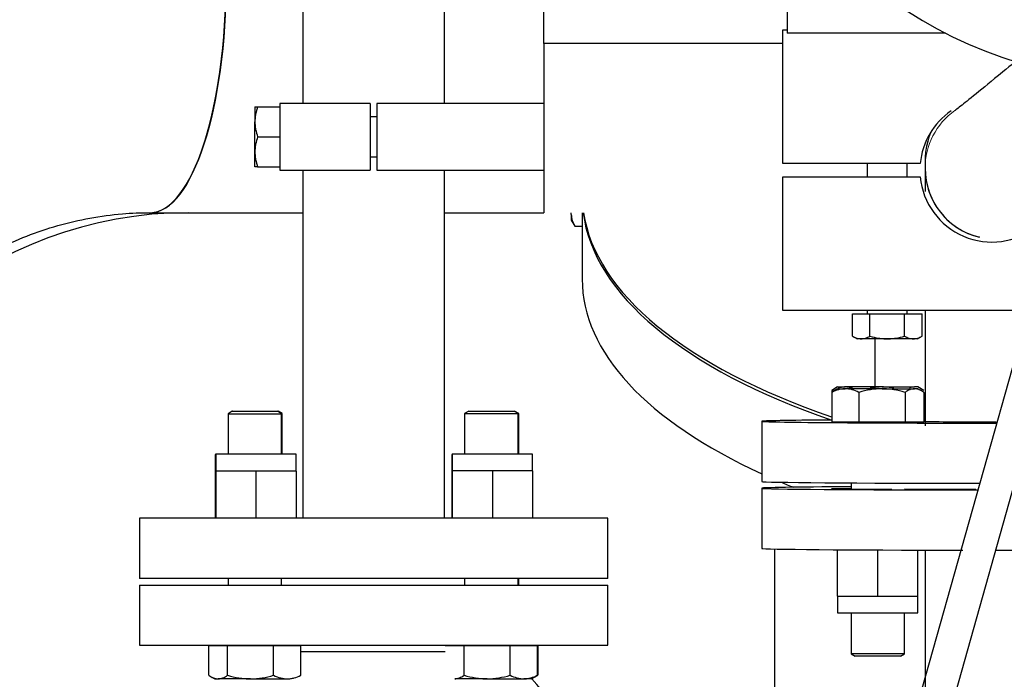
# Model space of a CAD drawing. Header units: inches. Extents: x 0 to 29700, y -16 to 21000.
# Tile 89 of 256: x 1951 to 2246, y 15706 to 15903. Entities that reach past the tile are written whole.
import ezdxf

# ---------------------------------------------------------------- set-up
doc = ezdxf.new("R2010")
doc.units = ezdxf.units.IN
doc.layers.add('1', color=7, linetype='Continuous', true_color=0xffffff)

msp = doc.modelspace()

# ---------------------------------------------------------------- linework, layer by layer
at = {"layer": '1', "color": 2, "linetype": 'Continuous', "lineweight": 25}
for p, q in [((2035.852, 15990.986), (2035.852, 15877.796)), ((2296.088, 15969.848), (1973.248, 14822.172)), ((1982.875, 14819.464), (2305.715, 15967.14)), ((2078.252, 15877.796), (2078.252, 15935.838)), ((2107.901, 15895.654), (2107.901, 15935.841)), ((2180.654, 15913.827), (2180.654, 15898.827)), ((2179.366, 15899.829), (2180.657, 15899.829)), ((2179.366, 15859.829), (2179.366, 15899.829)), ((2227.978, 15898.827), (2180.654, 15898.827)), ((2107.901, 15895.654), (2107.901, 15845.093)), ((2179.367, 15895.654), (2107.901, 15895.654)), ((2056.052, 15877.793), (2029.052, 15877.793)), ((2029.052, 15877.793), (2029.052, 15857.793)), ((2056.052, 15877.793), (2056.052, 15857.793)), ((2107.901, 15877.793), (2058.052, 15877.793)), ((2058.052, 15877.793), (2058.052, 15857.793)), ((2021.552, 15876.793), (2021.552, 15872.293)), ((2022.356, 15876.793), (2029.052, 15876.793)), ((2021.552, 15863.293), (2021.552, 15872.293)), ((2058.054, 15873.793), (2056.053, 15873.793)), ((2022.356, 15867.793), (2029.052, 15867.793)), ((2021.552, 15858.793), (2021.552, 15863.293)), ((2056.053, 15861.793), (2058.054, 15861.793)), ((2221.918, 15860.728), (2221.918, 15860.726)), ((2221.918, 15860.726), (2221.918, 15858.387)), ((2022.356, 15858.793), (2029.052, 15858.793)), ((2029.052, 15857.793), (2056.052, 15857.793)), ((2035.852, 15857.794), (2035.852, 15753.745)), ((2058.052, 15857.793), (2107.901, 15857.793)), ((2078.252, 15753.745), (2078.252, 15857.794)), ((2220.459, 15859.829), (2179.366, 15859.829)), ((2204.598, 15859.831), (2204.598, 15855.83)), ((2216.598, 15855.83), (2216.598, 15859.831)), ((2221.918, 15858.388), (2221.918, 15858.387)), ((2179.366, 15855.829), (2220.459, 15855.829)), ((2179.366, 15815.829), (2179.366, 15855.829)), ((1990.218, 15845.108), (1990.313, 15845.108)), ((1990.313, 15845.108), (2035.851, 15845.108)), ((2078.253, 15845.108), (2107.901, 15845.108)), ((2116.134, 15844.522), (2116.134, 15845.093)), ((2116.134, 15844.522), (2116.134, 15842.915)), ((2116.134, 15842.915), (2117.205, 15841.058)), ((2119.401, 15845.092), (2119.401, 15825.226)), ((2117.205, 15841.058), (2119.401, 15841.058)), ((2252.765, 15815.829), (2179.366, 15815.829)), ((2204.598, 15815.83), (2204.598, 15814.894)), ((2216.598, 15814.894), (2216.598, 15815.83)), ((2200.206, 15814.894), (2205.402, 15814.894)), ((2200.206, 15808.197), (2200.206, 15814.894)), ((2205.402, 15808.197), (2205.402, 15814.894)), ((2205.402, 15814.894), (2215.795, 15814.894)), ((2215.795, 15814.894), (2220.991, 15814.894)), ((2215.795, 15808.197), (2215.795, 15814.894)), ((2220.991, 15808.197), (2220.991, 15814.894)), ((2200.206, 15808.197), (2201.598, 15807.394)), ((2202.804, 15807.394), (2201.598, 15807.394)), ((2210.598, 15807.394), (2202.804, 15807.394)), ((2206.901, 15807.386), (2206.901, 15792.445)), ((2218.393, 15807.394), (2210.598, 15807.394)), ((2219.598, 15807.394), (2218.393, 15807.394)), ((2219.598, 15807.394), (2220.991, 15808.197)), ((2195.762, 15792.994), (2193.984, 15791.967)), ((2195.762, 15792.45), (2193.984, 15791.423)), ((2195.762, 15792.994), (2198.063, 15792.994)), ((2195.762, 15792.45), (2198.063, 15792.45)), ((2209.031, 15792.994), (2198.063, 15792.994)), ((2209.031, 15792.45), (2198.063, 15792.45)), ((2209.031, 15792.994), (2218.731, 15792.994)), ((2209.031, 15792.45), (2218.731, 15792.45)), ((2219.762, 15792.994), (2218.731, 15792.994)), ((2219.762, 15792.45), (2218.731, 15792.45)), ((2221.541, 15791.967), (2219.762, 15792.994)), ((2221.541, 15791.423), (2219.762, 15792.45)), ((2193.984, 15791.922), (2193.984, 15791.423)), ((2193.984, 15791.378), (2193.984, 15782.45)), ((2202.141, 15791.378), (2202.141, 15782.45)), ((2215.92, 15791.378), (2215.92, 15782.45)), ((2221.541, 15791.378), (2221.541, 15782.45)), ((2014.761, 15785.712), (2013.535, 15785.003)), ((2013.535, 15785.003), (2013.535, 15772.861)), ((2013.535, 15785.003), (2029.535, 15785.003)), ((2014.761, 15785.712), (2028.308, 15785.712)), ((2014.924, 15785.737), (2014.881, 15785.712)), ((2014.924, 15785.737), (2028.47, 15785.737)), ((2029.535, 15785.003), (2028.308, 15785.712)), ((2029.697, 15785.028), (2028.47, 15785.737)), ((2029.491, 15785.028), (2029.697, 15785.028)), ((2029.535, 15772.861), (2029.535, 15785.003)), ((2029.697, 15772.861), (2029.697, 15785.028)), ((2085.472, 15785.718), (2084.245, 15785.01)), ((2084.245, 15785.01), (2100.245, 15785.01)), ((2084.245, 15785.01), (2084.245, 15772.868)), ((2085.472, 15785.718), (2099.018, 15785.718)), ((2085.634, 15785.743), (2085.591, 15785.718)), ((2085.634, 15785.743), (2099.18, 15785.743)), ((2100.245, 15785.01), (2099.018, 15785.718)), ((2100.407, 15785.035), (2099.18, 15785.743)), ((2100.202, 15785.035), (2100.407, 15785.035)), ((2100.245, 15772.868), (2100.245, 15785.01)), ((2100.407, 15772.868), (2100.407, 15785.035)), ((2173.118, 15782.722), (2173.118, 15764.722)), ((2202.141, 15782.45), (2193.984, 15782.45)), ((2199.762, 15782.45), (2199.762, 15782.417)), ((2215.92, 15782.45), (2202.141, 15782.45)), ((2215.762, 15782.417), (2215.762, 15782.45)), ((2221.541, 15782.45), (2215.92, 15782.45)), ((2009.859, 15772.837), (2009.697, 15772.837)), ((2009.697, 15772.837), (2009.697, 15767.837)), ((2009.859, 15772.862), (2009.859, 15767.862)), ((2033.859, 15772.862), (2009.859, 15772.862)), ((2033.859, 15767.862), (2033.859, 15772.862)), ((2080.407, 15772.843), (2080.407, 15767.843)), ((2080.57, 15772.843), (2080.407, 15772.843)), ((2080.57, 15772.868), (2080.57, 15767.868)), ((2104.57, 15772.868), (2080.57, 15772.868)), ((2104.57, 15767.868), (2104.57, 15772.868)), ((2009.859, 15767.837), (2009.697, 15767.837)), ((2009.697, 15767.837), (2009.697, 15753.743)), ((2015.859, 15767.862), (2009.859, 15767.862)), ((2009.859, 15767.862), (2009.859, 15753.762)), ((2021.859, 15767.862), (2015.859, 15767.862)), ((2027.859, 15767.862), (2021.859, 15767.862)), ((2021.859, 15767.862), (2021.859, 15753.762)), ((2033.859, 15767.862), (2027.859, 15767.862)), ((2033.859, 15767.862), (2033.859, 15753.762)), ((2080.57, 15767.843), (2080.407, 15767.843)), ((2080.407, 15767.843), (2080.407, 15753.743)), ((2086.57, 15767.868), (2080.57, 15767.868)), ((2080.57, 15767.868), (2080.57, 15753.768)), ((2092.57, 15767.868), (2086.57, 15767.868)), ((2098.57, 15767.868), (2092.57, 15767.868)), ((2092.57, 15767.868), (2092.57, 15753.768)), ((2104.57, 15767.868), (2098.57, 15767.868)), ((2104.57, 15767.868), (2104.57, 15753.768)), ((2173.118, 15764.722), (2173.118, 15764.722)), ((2173.118, 15762.722), (2173.118, 15744.723)), ((2199.762, 15764.298), (2199.762, 15762.428)), ((1987.052, 15753.743), (1987.052, 15735.743)), ((2057.052, 15753.743), (1987.052, 15753.743)), ((2021.859, 15753.762), (2009.859, 15753.762)), ((2013.535, 15753.761), (2013.535, 15753.743)), ((2033.859, 15753.762), (2021.859, 15753.762)), ((2029.535, 15753.743), (2029.535, 15753.761)), ((2033.697, 15753.762), (2033.697, 15753.743)), ((2127.052, 15753.743), (2057.052, 15753.743)), ((2092.57, 15753.768), (2080.57, 15753.768)), ((2084.245, 15753.767), (2084.245, 15753.742)), ((2104.57, 15753.768), (2092.57, 15753.768)), ((2100.245, 15753.742), (2100.245, 15753.767)), ((2104.407, 15753.768), (2104.407, 15753.743)), ((2127.052, 15735.743), (2127.052, 15753.743)), ((2173.118, 15744.723), (2173.118, 15744.723)), ((2195.762, 15730.45), (2195.762, 15744.326)), ((2207.762, 15730.45), (2207.762, 15744.258)), ((2219.762, 15730.45), (2219.762, 15744.215)), ((2221.918, 15744.209), (2221.918, 15578.494)), ((2057.052, 15735.743), (1987.052, 15735.743)), ((1987.052, 15733.743), (2127.052, 15733.743)), ((1987.052, 15733.743), (1987.052, 15715.743)), ((2013.535, 15735.744), (2013.535, 15733.744)), ((2029.535, 15733.744), (2029.535, 15735.744)), ((2127.052, 15735.743), (2057.052, 15735.743)), ((2084.245, 15735.744), (2084.245, 15733.744)), ((2100.245, 15733.744), (2100.245, 15735.744)), ((2100.407, 15733.744), (2100.407, 15735.744)), ((2127.052, 15715.743), (2127.052, 15733.743)), ((2195.762, 15730.45), (2195.762, 15725.45)), ((2195.762, 15730.45), (2201.762, 15730.45)), ((2201.762, 15730.45), (2207.762, 15730.45)), ((2207.762, 15730.45), (2213.762, 15730.45)), ((2213.762, 15730.45), (2219.762, 15730.45)), ((2219.762, 15725.45), (2219.762, 15730.45)), ((2195.762, 15725.45), (2219.762, 15725.45)), ((2199.762, 15725.45), (2199.762, 15713.158)), ((2215.762, 15713.158), (2215.762, 15725.45)), ((1987.052, 15715.743), (2127.052, 15715.743)), ((2007.756, 15715.712), (2013.377, 15715.712)), ((2007.756, 15706.784), (2007.756, 15715.712)), ((2007.918, 15715.737), (2013.534, 15715.737)), ((2007.918, 15715.712), (2007.918, 15715.737)), ((2013.377, 15706.784), (2013.377, 15715.712)), ((2013.377, 15715.712), (2027.156, 15715.712)), ((2013.535, 15715.743), (2013.535, 15715.712)), ((2027.156, 15715.712), (2035.313, 15715.712)), ((2027.156, 15706.784), (2027.156, 15715.712)), ((2029.535, 15715.712), (2029.535, 15715.743)), ((2035.313, 15706.784), (2035.313, 15715.712)), ((2078.466, 15715.718), (2084.087, 15715.718)), ((2084.087, 15715.718), (2097.866, 15715.718)), ((2084.087, 15706.79), (2084.087, 15715.718)), ((2084.245, 15715.743), (2084.245, 15715.718)), ((2097.866, 15715.718), (2106.024, 15715.718)), ((2097.866, 15706.79), (2097.866, 15715.718)), ((2100.245, 15715.718), (2100.245, 15715.743)), ((2106.024, 15706.79), (2106.024, 15715.718)), ((2106.186, 15706.815), (2106.186, 15715.743)), ((2057.052, 15713.743), (2035.312, 15713.743)), ((2078.467, 15713.743), (2057.052, 15713.743)), ((2215.762, 15713.158), (2199.762, 15713.158)), ((2199.762, 15713.158), (2200.989, 15712.45)), ((2214.536, 15712.45), (2215.762, 15713.158)), ((2214.536, 15712.45), (2200.989, 15712.45)), ((2007.756, 15706.739), (2009.535, 15705.712)), ((2009.535, 15705.712), (2010.566, 15705.712)), ((2020.266, 15705.712), (2010.566, 15705.712)), ((2020.266, 15705.712), (2031.234, 15705.712)), ((2090.977, 15705.718), (2081.277, 15705.718)), ((2090.977, 15705.718), (2101.945, 15705.718)), ((2104.245, 15705.718), (2101.945, 15705.718)), ((2104.245, 15705.718), (2106.024, 15706.745))]:
    msp.add_line(p, q, dxfattribs=at)
for centre, radius, start, end in [((2001.902, 15874.694), 259.85, 90, 180), ((2001.886, 15870.84), 259.85, 90, 180), ((2001.886, 15870.84), 120.15, 90, 180), ((2241.866, 15857.829), 21.5, 124.47084, 174.66244), ((2241.866, 15857.829), 21.5, 185.33756, 308.47379), ((2001.652, 15724.958), 120.15, 90, 170.66109), ((2069.569, 15673.243), 47.586, 316.55281, 43.09903)]:
    msp.add_arc(centre, radius, start, end, dxfattribs=at)
for centre, major_axis, ratio, start_param, end_param in [((2300.901, 15970.615), (125, 0), 0.7071068, 1.5707963, 4.4800093), ((1990.218, 15914.958), (0, 69.85), 0.3255682, 3.1458142, 6.2831853), ((1990.218, 15914.958), (0, 69.85), 0.3255682, 3.1458142, 6.2831853), ((1990.218, 15914.958), (0, -69.85), 0.3255682, 0, 1.5707963), ((2243.118, 15858.387), (-21.2, 0), 0.9999704, 0, 1.3349773), ((2316.901, 15849.647), (197.5, 0), 0.4305111, 3.1951183, 4.0406092), ((2316.901, 15850.508), (197.5, 0), 0.4297911, 3.20537, 4.0405693), ((2316.901, 15825.226), (197.5, 0), 0.4297911, 3.1415927, 3.8969631), ((2243.118, 15782.722), (-70, 0), 0.0076945, 5.4904242, 6.2831853), ((2243.118, 15782.722), (-70, 0), 0.0076945, 0, 1.5707964), ((2207.762, 15782.45), (-9, 0), 0.0076945, 0.0000157, 3.1415102), ((2243.118, 15782.722), (-21.75, 0), 0.0076945, 0.1263511, 1.5707964), ((2243.118, 15764.722), (-70, 0), 0.0076945, 0, 1.500896), ((2243.118, 15762.722), (-70, 0), 0.0076945, 5.380366, 6.2831853), ((2243.118, 15762.722), (-70, 0), 0.0076945, 0, 1.4929423), ((2316.901, 15825.226), (197.5, 0), 0.4297911, 3.9385943, 3.9645172), ((2202.922, 15762.493), (-9, 0), 0.0076945, 5.0712055, 6.2831853), ((2202.922, 15762.493), (-9, 0), 0.0076945, 0, 2.2077629), ((2202.922, 15762.493), (-9, 0), 0.0076945, 2.2077629, 3.1428088), ((2243.118, 15762.722), (-41, 0), 0.0076945, 0.8403074, 1.4216977), ((2243.118, 15744.723), (-70, 0), 0.0076945, 0, 1.4284415), ((2243.118, 15744.723), (-70, 0), 0.0076945, 1.5691259, 3.1417611)]:
    msp.add_ellipse(centre, major_axis=major_axis, ratio=ratio, start_param=start_param, end_param=end_param, dxfattribs=at)
at = {"layer": '1', "color": 110, "linetype": 'Continuous', "lineweight": 13}
for centre, major_axis, ratio, start_param, end_param in [((1990.313, 15914.958), (0, -69.85), 0.3255682, 0, 1.5707963), ((2243.118, 15858.387), (-21.2, 0), 0.9999704, 5.3326443, 6.2831768), ((2243.118, 15860.726), (-21.2, 0), 0.9999704, 5.853857, 6.2831768)]:
    msp.add_ellipse(centre, major_axis=major_axis, ratio=ratio, start_param=start_param, end_param=end_param, dxfattribs=at)
at = {"layer": '1', "color": 2, "linetype": 'Continuous', "lineweight": 25}
for points, knots in [([(2249.798, 15891.017), (2247.214, 15888.897), (2241.731, 15884.408), (2235.437, 15879.289), (2231.849, 15876.417), (2230.894, 15875.676), (2230.878, 15875.669), (2230.878, 15875.669)], [0, 0, 0, 0, 0.2411667, 0.5535282, 0.8296298, 0.9998244, 1, 1, 1, 1]), ([(2021.552, 15876.793), (2021.554, 15876.793), (2021.573, 15876.793), (2021.644, 15876.793), (2021.699, 15876.793), (2021.909, 15876.793), (2022.111, 15876.793), (2022.356, 15876.793)], [0, 0, 0, 0, 0.2394928, 0.2394928, 0.4929952, 0.4929952, 1, 1, 1, 1]), ([(2022.356, 15876.793), (2022.111, 15876.058), (2021.909, 15875.317), (2021.699, 15874.193), (2021.644, 15873.817), (2021.571, 15873.059), (2021.552, 15872.677), (2021.552, 15872.293)], [0, 0, 0, 0, 0.5, 0.5, 0.75, 0.75, 1, 1, 1, 1]), ([(2021.552, 15872.293), (2021.552, 15871.909), (2021.571, 15871.528), (2021.644, 15870.77), (2021.699, 15870.393), (2021.909, 15869.269), (2022.111, 15868.528), (2022.356, 15867.793)], [0, 0, 0, 0, 0.25, 0.25, 0.5, 0.5, 1, 1, 1, 1]), ([(2022.356, 15867.793), (2022.111, 15867.058), (2021.909, 15866.317), (2021.699, 15865.193), (2021.644, 15864.817), (2021.571, 15864.059), (2021.552, 15863.677), (2021.552, 15863.293)], [0, 0, 0, 0, 0.5, 0.5, 0.75, 0.75, 1, 1, 1, 1]), ([(2222.949, 15867.26), (2222.776, 15866.724), (2222.403, 15865.397), (2222.072, 15863.534), (2221.943, 15861.959), (2221.92, 15861.141), (2221.918, 15860.816), (2221.918, 15860.745), (2221.918, 15860.74), (2221.918, 15860.736), (2221.918, 15860.734), (2221.918, 15860.731), (2221.918, 15860.728), (2221.918, 15860.719), (2221.918, 15860.106), (2221.918, 15857.09), (2221.918, 15853.161), (2221.918, 15851.411)], [0, 0, 0, 0, 0.0370591, 0.0906722, 0.1245495, 0.1406107, 0.1451723, 0.1454047, 0.1455507, 0.145691, 0.1459044, 0.1463498, 0.1477564, 0.1568075, 0.3646902, 0.7544088, 1, 1, 1, 1]), ([(2021.552, 15863.293), (2021.552, 15862.909), (2021.571, 15862.528), (2021.644, 15861.77), (2021.699, 15861.393), (2021.909, 15860.269), (2022.111, 15859.528), (2022.356, 15858.793)], [0, 0, 0, 0, 0.25, 0.25, 0.5, 0.5, 1, 1, 1, 1]), ([(2022.356, 15858.793), (2022.111, 15858.793), (2021.909, 15858.793), (2021.699, 15858.793), (2021.644, 15858.793), (2021.572, 15858.793), (2021.552, 15858.793), (2021.552, 15858.793)], [0, 0, 0, 0, 0.5024353, 0.5024353, 0.7536529, 0.7536529, 1, 1, 1, 1]), ([(2221.918, 15858.387), (2221.943, 15855.864), (2222.772, 15851.014), (2226.663, 15844.262), (2232.238, 15839.741), (2236.366, 15838.271), (2238.17, 15837.874)], [0, 0, 0, 0, 0.2577835, 0.5292349, 0.8088921, 1, 1, 1, 1]), ([(1881.386, 15740.84), (1881.985, 15745.734), (1884.124, 15757.61), (1890.083, 15775.702), (1899.84, 15794.215), (1912.384, 15810.52), (1927.32, 15824.149), (1944.214, 15834.711), (1962.591, 15841.887), (1978.189, 15844.724), (1987.446, 15845.108), (1990.218, 15845.108)], [0, 0, 0, 0, 0.0834736, 0.2040316, 0.3248743, 0.4463401, 0.5688152, 0.6927035, 0.818341, 0.9458357, 1, 1, 1, 1]), ([(1881.386, 15740.84), (1881.985, 15745.734), (1884.124, 15757.61), (1890.083, 15775.702), (1899.84, 15794.215), (1912.384, 15810.52), (1927.32, 15824.149), (1944.214, 15834.711), (1962.591, 15841.887), (1978.189, 15844.724), (1987.446, 15845.108), (1990.218, 15845.108)], [0, 0, 0, 0, 0.0834736, 0.2040316, 0.3248743, 0.4463401, 0.5688152, 0.6927035, 0.818341, 0.9458357, 1, 1, 1, 1]), ([(2116.134, 15844.522), (2116.134, 15844.227), (2116.159, 15843.933), (2116.257, 15843.349), (2116.329, 15843.059), (2116.609, 15842.194), (2116.879, 15841.624), (2117.205, 15841.058)], [0, 0, 0, 0, 0.25, 0.25, 0.5, 0.5, 1, 1, 1, 1]), ([(2221.918, 15816.046), (2221.918, 15813.078), (2221.918, 15804.53), (2221.918, 15792.734), (2221.918, 15784.101), (2221.918, 15781.344)], [0, 0, 0, 0, 0.2758879, 0.7708565, 1, 1, 1, 1]), ([(2200.206, 15808.197), (2200.631, 15807.952), (2201.058, 15807.75), (2201.707, 15807.54), (2201.925, 15807.486), (2202.362, 15807.413), (2202.583, 15807.394), (2202.804, 15807.394)], [0, 0, 0, 0, 0.5, 0.5, 0.75, 0.75, 1, 1, 1, 1]), ([(2202.804, 15807.394), (2203.026, 15807.394), (2203.246, 15807.413), (2203.684, 15807.486), (2203.901, 15807.54), (2204.55, 15807.75), (2204.978, 15807.952), (2205.402, 15808.197)], [0, 0, 0, 0, 0.25, 0.25, 0.5, 0.5, 1, 1, 1, 1]), ([(2205.402, 15808.197), (2206.251, 15807.952), (2207.107, 15807.75), (2208.404, 15807.54), (2208.839, 15807.486), (2209.715, 15807.413), (2210.155, 15807.394), (2210.598, 15807.394)], [0, 0, 0, 0, 0.5, 0.5, 0.75, 0.75, 1, 1, 1, 1]), ([(2210.598, 15807.394), (2211.042, 15807.394), (2211.482, 15807.413), (2212.358, 15807.486), (2212.793, 15807.54), (2214.09, 15807.75), (2214.946, 15807.952), (2215.795, 15808.197)], [0, 0, 0, 0, 0.25, 0.25, 0.5, 0.5, 1, 1, 1, 1]), ([(2215.795, 15808.197), (2216.219, 15807.952), (2216.647, 15807.75), (2217.296, 15807.54), (2217.513, 15807.486), (2217.951, 15807.413), (2218.171, 15807.394), (2218.393, 15807.394)], [0, 0, 0, 0, 0.5, 0.5, 0.75, 0.75, 1, 1, 1, 1]), ([(2218.393, 15807.394), (2218.614, 15807.394), (2218.835, 15807.413), (2219.272, 15807.486), (2219.49, 15807.54), (2220.139, 15807.75), (2220.566, 15807.952), (2220.991, 15808.197)], [0, 0, 0, 0, 0.25, 0.25, 0.5, 0.5, 1, 1, 1, 1]), ([(2198.063, 15792.45), (2197.715, 15792.45), (2197.369, 15792.424), (2196.682, 15792.326), (2196.34, 15792.254), (2195.322, 15791.974), (2194.65, 15791.705), (2193.984, 15791.378)], [0, 0, 0, 0, 0.25, 0.25, 0.5, 0.5, 1, 1, 1, 1]), ([(2198.063, 15792.994), (2197.715, 15792.994), (2197.369, 15792.968), (2196.682, 15792.87), (2196.34, 15792.798), (2195.99, 15792.702), (2195.979, 15792.699), (2195.968, 15792.696)], [0, 0, 0, 0, 0.4921714, 0.4921714, 0.9843428, 0.9843428, 1, 1, 1, 1]), ([(2200.157, 15792.696), (2200.146, 15792.699), (2200.135, 15792.702), (2199.785, 15792.798), (2199.444, 15792.87), (2198.756, 15792.968), (2198.411, 15792.994), (2198.063, 15792.994)], [0, 0, 0, 0, 0.0156572, 0.0156572, 0.5078286, 0.5078286, 1, 1, 1, 1]), ([(2202.141, 15791.378), (2201.475, 15791.705), (2200.804, 15791.974), (2199.785, 15792.254), (2199.444, 15792.326), (2198.756, 15792.424), (2198.411, 15792.45), (2198.063, 15792.45)], [0, 0, 0, 0, 0.5, 0.5, 0.75, 0.75, 1, 1, 1, 1]), ([(2209.031, 15792.45), (2208.443, 15792.45), (2207.859, 15792.424), (2206.698, 15792.326), (2206.122, 15792.254), (2204.401, 15791.974), (2203.267, 15791.705), (2202.141, 15791.378)], [0, 0, 0, 0, 0.25, 0.25, 0.5, 0.5, 1, 1, 1, 1]), ([(2209.031, 15792.994), (2208.443, 15792.994), (2207.859, 15792.968), (2206.698, 15792.87), (2206.122, 15792.798), (2205.53, 15792.702), (2205.512, 15792.699), (2205.493, 15792.696)], [0, 0, 0, 0, 0.4921714, 0.4921714, 0.9843428, 0.9843428, 1, 1, 1, 1]), ([(2212.568, 15792.696), (2212.55, 15792.699), (2212.532, 15792.702), (2211.94, 15792.798), (2211.363, 15792.87), (2210.203, 15792.968), (2209.619, 15792.994), (2209.031, 15792.994)], [0, 0, 0, 0, 0.0156572, 0.0156572, 0.5078286, 0.5078286, 1, 1, 1, 1]), ([(2215.92, 15791.378), (2214.795, 15791.705), (2213.661, 15791.974), (2211.94, 15792.254), (2211.363, 15792.326), (2210.203, 15792.424), (2209.619, 15792.45), (2209.031, 15792.45)], [0, 0, 0, 0, 0.5, 0.5, 0.75, 0.75, 1, 1, 1, 1]), ([(2218.731, 15792.45), (2218.491, 15792.45), (2218.253, 15792.424), (2217.779, 15792.326), (2217.544, 15792.254), (2216.842, 15791.974), (2216.379, 15791.705), (2215.92, 15791.378)], [0, 0, 0, 0, 0.25, 0.25, 0.5, 0.5, 1, 1, 1, 1]), ([(2218.731, 15792.994), (2218.491, 15792.994), (2218.253, 15792.968), (2217.779, 15792.87), (2217.544, 15792.798), (2217.303, 15792.702), (2217.295, 15792.699), (2217.288, 15792.696)], [0, 0, 0, 0, 0.4921714, 0.4921714, 0.9843428, 0.9843428, 1, 1, 1, 1]), ([(2221.541, 15791.378), (2221.082, 15791.705), (2220.619, 15791.974), (2219.918, 15792.254), (2219.682, 15792.326), (2219.209, 15792.424), (2218.971, 15792.45), (2218.731, 15792.45)], [0, 0, 0, 0, 0.5, 0.5, 0.75, 0.75, 1, 1, 1, 1]), ([(2176.902, 15744.611), (2176.902, 15740.493), (2176.902, 15725.926), (2176.902, 15711.285), (2176.902, 15700.726)], [0, 0, 0, 0, 0.2835635, 1, 1, 1, 1]), ([(2007.756, 15706.784), (2008.215, 15706.457), (2008.678, 15706.187), (2009.379, 15705.908), (2009.615, 15705.835), (2010.088, 15705.737), (2010.326, 15705.712), (2010.566, 15705.712)], [0, 0, 0, 0, 0.5, 0.5, 0.75, 0.75, 1, 1, 1, 1]), ([(2010.566, 15705.712), (2010.806, 15705.712), (2011.044, 15705.737), (2011.518, 15705.835), (2011.753, 15705.908), (2012.455, 15706.187), (2012.918, 15706.457), (2013.377, 15706.784)], [0, 0, 0, 0, 0.25, 0.25, 0.5, 0.5, 1, 1, 1, 1]), ([(2013.377, 15706.784), (2014.502, 15706.457), (2015.636, 15706.187), (2017.357, 15705.908), (2017.934, 15705.835), (2019.094, 15705.737), (2019.678, 15705.712), (2020.266, 15705.712)], [0, 0, 0, 0, 0.5, 0.5, 0.75, 0.75, 1, 1, 1, 1]), ([(2020.266, 15705.712), (2020.854, 15705.712), (2021.438, 15705.737), (2022.599, 15705.835), (2023.175, 15705.908), (2024.896, 15706.187), (2026.03, 15706.457), (2027.156, 15706.784)], [0, 0, 0, 0, 0.25, 0.25, 0.5, 0.5, 1, 1, 1, 1]), ([(2027.156, 15706.784), (2027.822, 15706.457), (2028.493, 15706.187), (2029.512, 15705.908), (2029.853, 15705.835), (2030.541, 15705.737), (2030.886, 15705.712), (2031.234, 15705.712)], [0, 0, 0, 0, 0.5, 0.5, 0.75, 0.75, 1, 1, 1, 1]), ([(2031.234, 15705.712), (2031.582, 15705.712), (2031.928, 15705.737), (2032.615, 15705.835), (2032.957, 15705.908), (2033.975, 15706.187), (2034.647, 15706.457), (2035.313, 15706.784)], [0, 0, 0, 0, 0.25, 0.25, 0.5, 0.5, 1, 1, 1, 1]), ([(2081.277, 15705.718), (2081.517, 15705.718), (2081.755, 15705.744), (2082.228, 15705.842), (2082.464, 15705.914), (2083.165, 15706.194), (2083.628, 15706.463), (2084.087, 15706.79)], [0, 0, 0, 0, 0.25, 0.25, 0.5, 0.5, 1, 1, 1, 1]), ([(2084.087, 15706.79), (2085.213, 15706.463), (2086.347, 15706.194), (2088.067, 15705.914), (2088.644, 15705.842), (2089.805, 15705.744), (2090.389, 15705.718), (2090.977, 15705.718)], [0, 0, 0, 0, 0.5, 0.5, 0.75, 0.75, 1, 1, 1, 1]), ([(2090.977, 15705.718), (2091.564, 15705.718), (2092.148, 15705.744), (2093.309, 15705.842), (2093.886, 15705.914), (2095.606, 15706.194), (2096.741, 15706.463), (2097.866, 15706.79)], [0, 0, 0, 0, 0.25, 0.25, 0.5, 0.5, 1, 1, 1, 1]), ([(2097.866, 15706.79), (2098.532, 15706.463), (2099.204, 15706.194), (2100.223, 15705.914), (2100.564, 15705.842), (2101.251, 15705.744), (2101.597, 15705.718), (2101.945, 15705.718)], [0, 0, 0, 0, 0.5, 0.5, 0.75, 0.75, 1, 1, 1, 1]), ([(2101.945, 15705.718), (2102.293, 15705.718), (2102.639, 15705.744), (2103.326, 15705.842), (2103.667, 15705.914), (2104.686, 15706.194), (2105.357, 15706.463), (2106.024, 15706.79)], [0, 0, 0, 0, 0.25, 0.25, 0.5, 0.5, 1, 1, 1, 1])]:
    msp.add_open_spline(points, degree=3, knots=knots, dxfattribs=at)
for points in [[(2193.984, 15791.378), (2194.193, 15791.527), (2194.403, 15791.664), (2194.613, 15791.786)], [(2106.024, 15706.79), (2105.815, 15706.641), (2105.605, 15706.505), (2105.394, 15706.382)]]:
    msp.add_open_spline(points, degree=3, dxfattribs=at)

doc.saveas('drawing.dxf')
